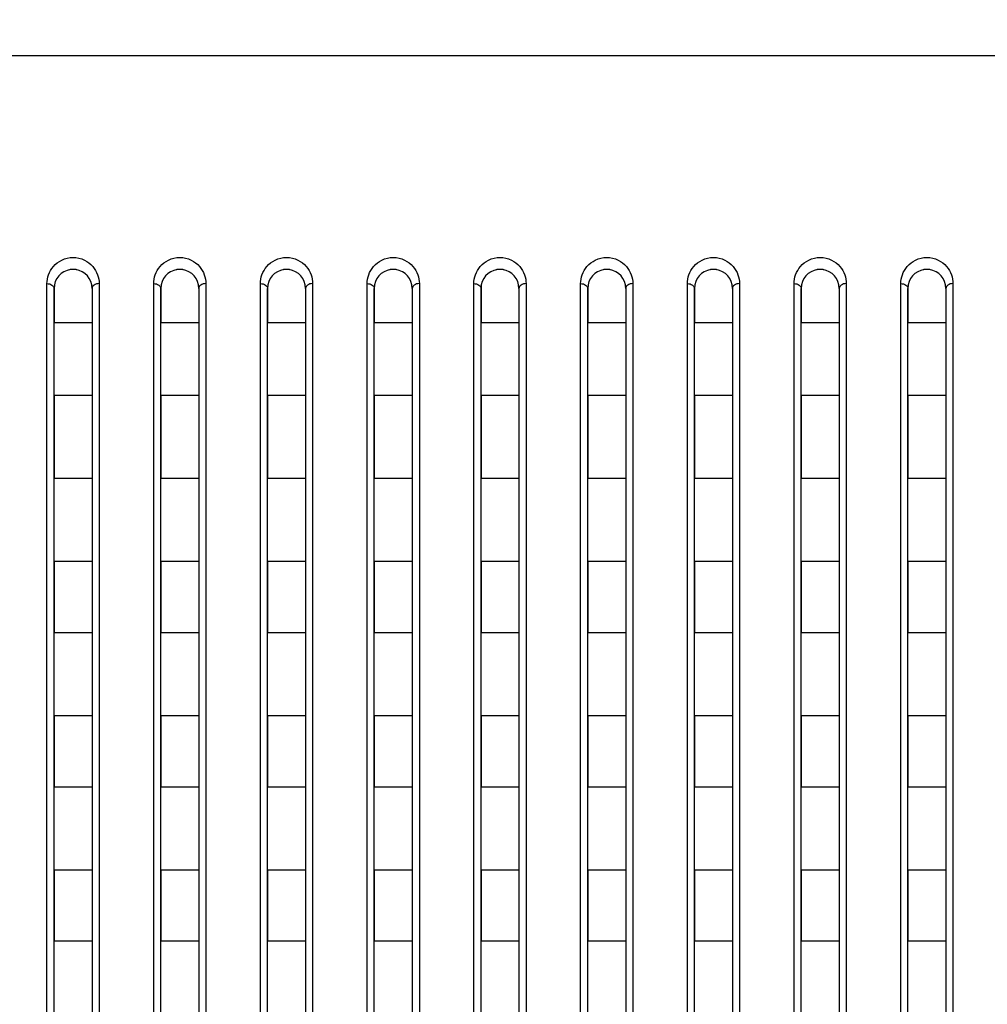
# Model space of a CAD drawing. Header units: millimetres. Extents: x -6054 to 364, y -1866 to 3094.
# Tile 178 of 256: x -3826 to -3785, y 870 to 912. Entities that reach past the tile are written whole.
import ezdxf

# ---------------------------------------------------------------- set-up
doc = ezdxf.new("R2010")
doc.units = ezdxf.units.MM
doc.header["$LTSCALE"] = 65.395
doc.header["$PDSIZE"] = 0.05
doc.layers.get('0').update_dxf_attribs({"linetype": 'CONTINUOUS'})
doc.layers.get('Defpoints').update_dxf_attribs({"linetype": 'CONTINUOUS'})
doc.layers.add('DIM', color=3, linetype='CONTINUOUS')
doc.styles.get("Standard").update_dxf_attribs({"font": 'arial.ttf'})
doc.dimstyles.new('ISO-25', dxfattribs={"dimtxt": 2.5, "dimasz": 2.5, "dimexe": 1.25, "dimexo": 0.625, "dimtad": 1, "dimtxsty": 'STANDARD', "dimcen": 2.5, "dimadec": 0, "dimazin": 0, "dimtfac": 1, "dimtmove": 0, "dimatfit": 3, "dimfxl": 1, "dimarcsym": 0})

# ---------------------------------------------------------------- blocks, each defined once
blk = doc.blocks.new('*D1')
at = {"layer": 'Defpoints', "color": 0}
for p in [(-4193.173, 1042.072), (-3593.173, 683.031), (-3593.173, 628.168)]:
    blk.add_point(p, dxfattribs=at)
at = {"layer": 'DIM', "color": 3, "lineweight": -2}
for p, q in [((-4193.173, 1041.447), (-4193.173, 681.781)), ((-3593.173, 628.793), (-3593.173, 684.281)), ((-4178.173, 683.031), (-3608.173, 683.031))]:
    blk.add_line(p, q, dxfattribs=at)
at = {"layer": 'DIM', "color": 3}
for points in [[(-4178.173, 685.531), (-4178.173, 680.531), (-4193.173, 683.031)], [(-3608.173, 680.531), (-3608.173, 685.531), (-3593.173, 683.031)]]:
    blk.add_solid(points, dxfattribs=at)
at = {"layer": 'DIM', "color": 2, "insert": (-3893.173, 700.841), "char_height": 20, "attachment_point": 5}
blk.add_mtext('600  [23,622]', dxfattribs=at)

msp = doc.modelspace()

# ---------------------------------------------------------------- linework, layer by layer
at = {"linetype": 'Continuous'}
for p, q in [((-3099.485, 909.984), (-4686.861, 909.984)), ((-3824.523, 828.726), (-3824.523, 900.382)), ((-3824.223, 900.184), (-3824.223, 898.734)), ((-3824.223, 900.184), (-3824.223, 898.734)), ((-3824.223, 828.718), (-3824.223, 900.184)), ((-3822.623, 900.184), (-3822.623, 898.734)), ((-3822.623, 900.184), (-3822.623, 898.734)), ((-3822.623, 900.184), (-3822.623, 828.718)), ((-3822.323, 900.382), (-3822.323, 828.726)), ((-3820.023, 828.726), (-3820.023, 900.382)), ((-3819.723, 900.184), (-3819.723, 898.734)), ((-3819.723, 900.184), (-3819.723, 898.734)), ((-3819.723, 828.718), (-3819.723, 900.184)), ((-3818.123, 900.184), (-3818.123, 898.734)), ((-3818.123, 900.184), (-3818.123, 898.734)), ((-3818.123, 900.184), (-3818.123, 828.718)), ((-3817.823, 900.382), (-3817.823, 828.726)), ((-3815.523, 828.726), (-3815.523, 900.382)), ((-3815.223, 900.184), (-3815.223, 898.734)), ((-3815.223, 900.184), (-3815.223, 898.734)), ((-3815.223, 828.718), (-3815.223, 900.184)), ((-3813.623, 900.184), (-3813.623, 898.734)), ((-3813.623, 900.184), (-3813.623, 898.734)), ((-3813.623, 900.184), (-3813.623, 828.718)), ((-3813.323, 900.382), (-3813.323, 828.726)), ((-3811.023, 828.726), (-3811.023, 900.382)), ((-3810.723, 900.184), (-3810.723, 898.734)), ((-3810.723, 900.184), (-3810.723, 898.734)), ((-3810.723, 828.718), (-3810.723, 900.184)), ((-3809.123, 900.184), (-3809.123, 898.734)), ((-3809.123, 900.184), (-3809.123, 898.734)), ((-3809.123, 900.184), (-3809.123, 828.718)), ((-3808.823, 900.382), (-3808.823, 828.726)), ((-3806.523, 828.726), (-3806.523, 900.382)), ((-3806.223, 900.184), (-3806.223, 898.734)), ((-3806.223, 900.184), (-3806.223, 898.734)), ((-3806.223, 828.718), (-3806.223, 900.184)), ((-3804.623, 900.184), (-3804.623, 898.734)), ((-3804.623, 900.184), (-3804.623, 898.734)), ((-3804.623, 900.184), (-3804.623, 828.718)), ((-3804.323, 900.382), (-3804.323, 828.726)), ((-3802.023, 828.726), (-3802.023, 900.382)), ((-3801.723, 900.184), (-3801.723, 898.734)), ((-3801.723, 900.184), (-3801.723, 898.734)), ((-3801.723, 828.718), (-3801.723, 900.184)), ((-3800.123, 900.184), (-3800.123, 898.734)), ((-3800.123, 900.184), (-3800.123, 898.734)), ((-3800.123, 900.184), (-3800.123, 828.718)), ((-3799.823, 900.382), (-3799.823, 828.726)), ((-3797.523, 828.726), (-3797.523, 900.382)), ((-3797.223, 900.184), (-3797.223, 898.734)), ((-3797.223, 900.184), (-3797.223, 898.734)), ((-3797.223, 828.718), (-3797.223, 900.184)), ((-3795.623, 900.184), (-3795.623, 898.734)), ((-3795.623, 900.184), (-3795.623, 898.734)), ((-3795.623, 900.184), (-3795.623, 828.718)), ((-3795.323, 900.382), (-3795.323, 828.726)), ((-3793.023, 828.726), (-3793.023, 900.382)), ((-3792.723, 900.184), (-3792.723, 898.734)), ((-3792.723, 900.184), (-3792.723, 898.734)), ((-3792.723, 828.718), (-3792.723, 900.184)), ((-3791.123, 900.184), (-3791.123, 898.734)), ((-3791.123, 900.184), (-3791.123, 898.734)), ((-3791.123, 900.184), (-3791.123, 828.718)), ((-3790.823, 900.382), (-3790.823, 828.726)), ((-3788.523, 828.726), (-3788.523, 900.382)), ((-3788.223, 900.184), (-3788.223, 898.734)), ((-3788.223, 900.184), (-3788.223, 898.734)), ((-3788.223, 828.718), (-3788.223, 900.184)), ((-3786.623, 900.184), (-3786.623, 898.734)), ((-3786.623, 900.184), (-3786.623, 898.734)), ((-3786.623, 900.184), (-3786.623, 828.718)), ((-3786.323, 900.382), (-3786.323, 828.726)), ((-3822.623, 898.734), (-3824.223, 898.734)), ((-3822.623, 898.734), (-3824.223, 898.734)), ((-3818.123, 898.734), (-3819.723, 898.734)), ((-3818.123, 898.734), (-3819.723, 898.734)), ((-3813.623, 898.734), (-3815.223, 898.734)), ((-3813.623, 898.734), (-3815.223, 898.734)), ((-3809.123, 898.734), (-3810.723, 898.734)), ((-3809.123, 898.734), (-3810.723, 898.734)), ((-3804.623, 898.734), (-3806.223, 898.734)), ((-3804.623, 898.734), (-3806.223, 898.734)), ((-3800.123, 898.734), (-3801.723, 898.734)), ((-3800.123, 898.734), (-3801.723, 898.734)), ((-3795.623, 898.734), (-3797.223, 898.734)), ((-3795.623, 898.734), (-3797.223, 898.734)), ((-3791.123, 898.734), (-3792.723, 898.734)), ((-3791.123, 898.734), (-3792.723, 898.734)), ((-3786.623, 898.734), (-3788.223, 898.734)), ((-3786.623, 898.734), (-3788.223, 898.734)), ((-3824.223, 895.668), (-3824.223, 892.168)), ((-3824.223, 895.668), (-3824.223, 892.168)), ((-3822.623, 895.668), (-3824.223, 895.668)), ((-3822.623, 895.668), (-3824.223, 895.668)), ((-3822.623, 895.668), (-3822.623, 892.168)), ((-3822.623, 895.668), (-3822.623, 892.168)), ((-3819.723, 895.668), (-3819.723, 892.168)), ((-3819.723, 895.668), (-3819.723, 892.168)), ((-3818.123, 895.668), (-3819.723, 895.668)), ((-3818.123, 895.668), (-3819.723, 895.668)), ((-3818.123, 895.668), (-3818.123, 892.168)), ((-3818.123, 895.668), (-3818.123, 892.168)), ((-3815.223, 895.668), (-3815.223, 892.168)), ((-3815.223, 895.668), (-3815.223, 892.168)), ((-3813.623, 895.668), (-3815.223, 895.668)), ((-3813.623, 895.668), (-3815.223, 895.668)), ((-3813.623, 895.668), (-3813.623, 892.168)), ((-3813.623, 895.668), (-3813.623, 892.168)), ((-3810.723, 895.668), (-3810.723, 892.168)), ((-3810.723, 895.668), (-3810.723, 892.168)), ((-3809.123, 895.668), (-3810.723, 895.668)), ((-3809.123, 895.668), (-3810.723, 895.668)), ((-3809.123, 895.668), (-3809.123, 892.168)), ((-3809.123, 895.668), (-3809.123, 892.168)), ((-3806.223, 895.668), (-3806.223, 892.168)), ((-3806.223, 895.668), (-3806.223, 892.168)), ((-3804.623, 895.668), (-3806.223, 895.668)), ((-3804.623, 895.668), (-3806.223, 895.668)), ((-3804.623, 895.668), (-3804.623, 892.168)), ((-3804.623, 895.668), (-3804.623, 892.168)), ((-3801.723, 895.668), (-3801.723, 892.168)), ((-3801.723, 895.668), (-3801.723, 892.168)), ((-3800.123, 895.668), (-3801.723, 895.668)), ((-3800.123, 895.668), (-3801.723, 895.668)), ((-3800.123, 895.668), (-3800.123, 892.168)), ((-3800.123, 895.668), (-3800.123, 892.168)), ((-3797.223, 895.668), (-3797.223, 892.168)), ((-3797.223, 895.668), (-3797.223, 892.168)), ((-3795.623, 895.668), (-3797.223, 895.668)), ((-3795.623, 895.668), (-3797.223, 895.668)), ((-3795.623, 895.668), (-3795.623, 892.168)), ((-3795.623, 895.668), (-3795.623, 892.168)), ((-3792.723, 895.668), (-3792.723, 892.168)), ((-3792.723, 895.668), (-3792.723, 892.168)), ((-3791.123, 895.668), (-3792.723, 895.668)), ((-3791.123, 895.668), (-3792.723, 895.668)), ((-3791.123, 895.668), (-3791.123, 892.168)), ((-3791.123, 895.668), (-3791.123, 892.168)), ((-3788.223, 895.668), (-3788.223, 892.168)), ((-3788.223, 895.668), (-3788.223, 892.168)), ((-3786.623, 895.668), (-3788.223, 895.668)), ((-3786.623, 895.668), (-3788.223, 895.668)), ((-3786.623, 895.668), (-3786.623, 892.168)), ((-3786.623, 895.668), (-3786.623, 892.168)), ((-3822.623, 892.168), (-3824.223, 892.168)), ((-3822.623, 892.168), (-3824.223, 892.168)), ((-3818.123, 892.168), (-3819.723, 892.168)), ((-3818.123, 892.168), (-3819.723, 892.168)), ((-3813.623, 892.168), (-3815.223, 892.168)), ((-3813.623, 892.168), (-3815.223, 892.168)), ((-3809.123, 892.168), (-3810.723, 892.168)), ((-3809.123, 892.168), (-3810.723, 892.168)), ((-3804.623, 892.168), (-3806.223, 892.168)), ((-3804.623, 892.168), (-3806.223, 892.168)), ((-3800.123, 892.168), (-3801.723, 892.168)), ((-3800.123, 892.168), (-3801.723, 892.168)), ((-3795.623, 892.168), (-3797.223, 892.168)), ((-3795.623, 892.168), (-3797.223, 892.168)), ((-3791.123, 892.168), (-3792.723, 892.168)), ((-3791.123, 892.168), (-3792.723, 892.168)), ((-3786.623, 892.168), (-3788.223, 892.168)), ((-3786.623, 892.168), (-3788.223, 892.168)), ((-3824.223, 888.668), (-3824.223, 885.668)), ((-3824.223, 888.668), (-3824.223, 885.668)), ((-3822.623, 888.668), (-3824.223, 888.668)), ((-3822.623, 888.668), (-3824.223, 888.668)), ((-3822.623, 888.668), (-3822.623, 885.668)), ((-3822.623, 888.668), (-3822.623, 885.668)), ((-3819.723, 888.668), (-3819.723, 885.668)), ((-3819.723, 888.668), (-3819.723, 885.668)), ((-3818.123, 888.668), (-3819.723, 888.668)), ((-3818.123, 888.668), (-3819.723, 888.668)), ((-3818.123, 888.668), (-3818.123, 885.668)), ((-3818.123, 888.668), (-3818.123, 885.668)), ((-3815.223, 888.668), (-3815.223, 885.668)), ((-3815.223, 888.668), (-3815.223, 885.668)), ((-3813.623, 888.668), (-3815.223, 888.668)), ((-3813.623, 888.668), (-3815.223, 888.668)), ((-3813.623, 888.668), (-3813.623, 885.668)), ((-3813.623, 888.668), (-3813.623, 885.668)), ((-3810.723, 888.668), (-3810.723, 885.668)), ((-3810.723, 888.668), (-3810.723, 885.668)), ((-3809.123, 888.668), (-3810.723, 888.668)), ((-3809.123, 888.668), (-3810.723, 888.668)), ((-3809.123, 888.668), (-3809.123, 885.668)), ((-3809.123, 888.668), (-3809.123, 885.668)), ((-3806.223, 888.668), (-3806.223, 885.668)), ((-3806.223, 888.668), (-3806.223, 885.668)), ((-3804.623, 888.668), (-3806.223, 888.668)), ((-3804.623, 888.668), (-3806.223, 888.668)), ((-3804.623, 888.668), (-3804.623, 885.668)), ((-3804.623, 888.668), (-3804.623, 885.668)), ((-3801.723, 888.668), (-3801.723, 885.668)), ((-3801.723, 888.668), (-3801.723, 885.668)), ((-3800.123, 888.668), (-3801.723, 888.668)), ((-3800.123, 888.668), (-3801.723, 888.668)), ((-3800.123, 888.668), (-3800.123, 885.668)), ((-3800.123, 888.668), (-3800.123, 885.668)), ((-3797.223, 888.668), (-3797.223, 885.668)), ((-3797.223, 888.668), (-3797.223, 885.668)), ((-3795.623, 888.668), (-3797.223, 888.668)), ((-3795.623, 888.668), (-3797.223, 888.668)), ((-3795.623, 888.668), (-3795.623, 885.668)), ((-3795.623, 888.668), (-3795.623, 885.668)), ((-3792.723, 888.668), (-3792.723, 885.668)), ((-3792.723, 888.668), (-3792.723, 885.668)), ((-3791.123, 888.668), (-3792.723, 888.668)), ((-3791.123, 888.668), (-3792.723, 888.668)), ((-3791.123, 888.668), (-3791.123, 885.668)), ((-3791.123, 888.668), (-3791.123, 885.668)), ((-3788.223, 888.668), (-3788.223, 885.668)), ((-3788.223, 888.668), (-3788.223, 885.668)), ((-3786.623, 888.668), (-3788.223, 888.668)), ((-3786.623, 888.668), (-3788.223, 888.668)), ((-3786.623, 888.668), (-3786.623, 885.668)), ((-3786.623, 888.668), (-3786.623, 885.668)), ((-3822.623, 885.668), (-3824.223, 885.668)), ((-3822.623, 885.668), (-3824.223, 885.668)), ((-3818.123, 885.668), (-3819.723, 885.668)), ((-3818.123, 885.668), (-3819.723, 885.668)), ((-3813.623, 885.668), (-3815.223, 885.668)), ((-3813.623, 885.668), (-3815.223, 885.668)), ((-3809.123, 885.668), (-3810.723, 885.668)), ((-3809.123, 885.668), (-3810.723, 885.668)), ((-3804.623, 885.668), (-3806.223, 885.668)), ((-3804.623, 885.668), (-3806.223, 885.668)), ((-3800.123, 885.668), (-3801.723, 885.668)), ((-3800.123, 885.668), (-3801.723, 885.668)), ((-3795.623, 885.668), (-3797.223, 885.668)), ((-3795.623, 885.668), (-3797.223, 885.668)), ((-3791.123, 885.668), (-3792.723, 885.668)), ((-3791.123, 885.668), (-3792.723, 885.668)), ((-3786.623, 885.668), (-3788.223, 885.668)), ((-3786.623, 885.668), (-3788.223, 885.668)), ((-3824.223, 882.168), (-3824.223, 879.168)), ((-3824.223, 882.168), (-3824.223, 879.168)), ((-3822.623, 882.168), (-3824.223, 882.168)), ((-3822.623, 882.168), (-3824.223, 882.168)), ((-3822.623, 882.168), (-3822.623, 879.168)), ((-3822.623, 882.168), (-3822.623, 879.168)), ((-3819.723, 882.168), (-3819.723, 879.168)), ((-3819.723, 882.168), (-3819.723, 879.168)), ((-3818.123, 882.168), (-3819.723, 882.168)), ((-3818.123, 882.168), (-3819.723, 882.168)), ((-3818.123, 882.168), (-3818.123, 879.168)), ((-3818.123, 882.168), (-3818.123, 879.168)), ((-3815.223, 882.168), (-3815.223, 879.168)), ((-3815.223, 882.168), (-3815.223, 879.168)), ((-3813.623, 882.168), (-3815.223, 882.168)), ((-3813.623, 882.168), (-3815.223, 882.168)), ((-3813.623, 882.168), (-3813.623, 879.168)), ((-3813.623, 882.168), (-3813.623, 879.168)), ((-3810.723, 882.168), (-3810.723, 879.168)), ((-3810.723, 882.168), (-3810.723, 879.168)), ((-3809.123, 882.168), (-3810.723, 882.168)), ((-3809.123, 882.168), (-3810.723, 882.168)), ((-3809.123, 882.168), (-3809.123, 879.168)), ((-3809.123, 882.168), (-3809.123, 879.168)), ((-3806.223, 882.168), (-3806.223, 879.168)), ((-3806.223, 882.168), (-3806.223, 879.168)), ((-3804.623, 882.168), (-3806.223, 882.168)), ((-3804.623, 882.168), (-3806.223, 882.168)), ((-3804.623, 882.168), (-3804.623, 879.168)), ((-3804.623, 882.168), (-3804.623, 879.168)), ((-3801.723, 882.168), (-3801.723, 879.168)), ((-3801.723, 882.168), (-3801.723, 879.168)), ((-3800.123, 882.168), (-3801.723, 882.168)), ((-3800.123, 882.168), (-3801.723, 882.168)), ((-3800.123, 882.168), (-3800.123, 879.168)), ((-3800.123, 882.168), (-3800.123, 879.168)), ((-3797.223, 882.168), (-3797.223, 879.168)), ((-3797.223, 882.168), (-3797.223, 879.168)), ((-3795.623, 882.168), (-3797.223, 882.168)), ((-3795.623, 882.168), (-3797.223, 882.168)), ((-3795.623, 882.168), (-3795.623, 879.168)), ((-3795.623, 882.168), (-3795.623, 879.168)), ((-3792.723, 882.168), (-3792.723, 879.168)), ((-3792.723, 882.168), (-3792.723, 879.168)), ((-3791.123, 882.168), (-3792.723, 882.168)), ((-3791.123, 882.168), (-3792.723, 882.168)), ((-3791.123, 882.168), (-3791.123, 879.168)), ((-3791.123, 882.168), (-3791.123, 879.168)), ((-3788.223, 882.168), (-3788.223, 879.168)), ((-3788.223, 882.168), (-3788.223, 879.168)), ((-3786.623, 882.168), (-3788.223, 882.168)), ((-3786.623, 882.168), (-3788.223, 882.168)), ((-3786.623, 882.168), (-3786.623, 879.168)), ((-3786.623, 882.168), (-3786.623, 879.168)), ((-3822.623, 879.168), (-3824.223, 879.168)), ((-3822.623, 879.168), (-3824.223, 879.168)), ((-3818.123, 879.168), (-3819.723, 879.168)), ((-3818.123, 879.168), (-3819.723, 879.168)), ((-3813.623, 879.168), (-3815.223, 879.168)), ((-3813.623, 879.168), (-3815.223, 879.168)), ((-3809.123, 879.168), (-3810.723, 879.168)), ((-3809.123, 879.168), (-3810.723, 879.168)), ((-3804.623, 879.168), (-3806.223, 879.168)), ((-3804.623, 879.168), (-3806.223, 879.168)), ((-3800.123, 879.168), (-3801.723, 879.168)), ((-3800.123, 879.168), (-3801.723, 879.168)), ((-3795.623, 879.168), (-3797.223, 879.168)), ((-3795.623, 879.168), (-3797.223, 879.168)), ((-3791.123, 879.168), (-3792.723, 879.168)), ((-3791.123, 879.168), (-3792.723, 879.168)), ((-3786.623, 879.168), (-3788.223, 879.168)), ((-3786.623, 879.168), (-3788.223, 879.168)), ((-3824.223, 875.668), (-3824.223, 872.668)), ((-3824.223, 875.668), (-3824.223, 872.668)), ((-3822.623, 875.668), (-3824.223, 875.668)), ((-3822.623, 875.668), (-3824.223, 875.668)), ((-3822.623, 875.668), (-3822.623, 872.668)), ((-3822.623, 875.668), (-3822.623, 872.668)), ((-3819.723, 875.668), (-3819.723, 872.668)), ((-3819.723, 875.668), (-3819.723, 872.668)), ((-3818.123, 875.668), (-3819.723, 875.668)), ((-3818.123, 875.668), (-3819.723, 875.668)), ((-3818.123, 875.668), (-3818.123, 872.668)), ((-3818.123, 875.668), (-3818.123, 872.668)), ((-3815.223, 875.668), (-3815.223, 872.668)), ((-3815.223, 875.668), (-3815.223, 872.668)), ((-3813.623, 875.668), (-3815.223, 875.668)), ((-3813.623, 875.668), (-3815.223, 875.668)), ((-3813.623, 875.668), (-3813.623, 872.668)), ((-3813.623, 875.668), (-3813.623, 872.668)), ((-3810.723, 875.668), (-3810.723, 872.668)), ((-3810.723, 875.668), (-3810.723, 872.668)), ((-3809.123, 875.668), (-3810.723, 875.668)), ((-3809.123, 875.668), (-3810.723, 875.668)), ((-3809.123, 875.668), (-3809.123, 872.668)), ((-3809.123, 875.668), (-3809.123, 872.668)), ((-3806.223, 875.668), (-3806.223, 872.668)), ((-3806.223, 875.668), (-3806.223, 872.668)), ((-3804.623, 875.668), (-3806.223, 875.668)), ((-3804.623, 875.668), (-3806.223, 875.668)), ((-3804.623, 875.668), (-3804.623, 872.668)), ((-3804.623, 875.668), (-3804.623, 872.668)), ((-3801.723, 875.668), (-3801.723, 872.668)), ((-3801.723, 875.668), (-3801.723, 872.668)), ((-3800.123, 875.668), (-3801.723, 875.668)), ((-3800.123, 875.668), (-3801.723, 875.668)), ((-3800.123, 875.668), (-3800.123, 872.668)), ((-3800.123, 875.668), (-3800.123, 872.668)), ((-3797.223, 875.668), (-3797.223, 872.668)), ((-3797.223, 875.668), (-3797.223, 872.668)), ((-3795.623, 875.668), (-3797.223, 875.668)), ((-3795.623, 875.668), (-3797.223, 875.668)), ((-3795.623, 875.668), (-3795.623, 872.668)), ((-3795.623, 875.668), (-3795.623, 872.668)), ((-3792.723, 875.668), (-3792.723, 872.668)), ((-3792.723, 875.668), (-3792.723, 872.668)), ((-3791.123, 875.668), (-3792.723, 875.668)), ((-3791.123, 875.668), (-3792.723, 875.668)), ((-3791.123, 875.668), (-3791.123, 872.668)), ((-3791.123, 875.668), (-3791.123, 872.668)), ((-3788.223, 875.668), (-3788.223, 872.668)), ((-3788.223, 875.668), (-3788.223, 872.668)), ((-3786.623, 875.668), (-3788.223, 875.668)), ((-3786.623, 875.668), (-3788.223, 875.668)), ((-3786.623, 875.668), (-3786.623, 872.668)), ((-3786.623, 875.668), (-3786.623, 872.668)), ((-3822.623, 872.668), (-3824.223, 872.668)), ((-3822.623, 872.668), (-3824.223, 872.668)), ((-3818.123, 872.668), (-3819.723, 872.668)), ((-3818.123, 872.668), (-3819.723, 872.668)), ((-3813.623, 872.668), (-3815.223, 872.668)), ((-3813.623, 872.668), (-3815.223, 872.668)), ((-3809.123, 872.668), (-3810.723, 872.668)), ((-3809.123, 872.668), (-3810.723, 872.668)), ((-3804.623, 872.668), (-3806.223, 872.668)), ((-3804.623, 872.668), (-3806.223, 872.668)), ((-3800.123, 872.668), (-3801.723, 872.668)), ((-3800.123, 872.668), (-3801.723, 872.668)), ((-3795.623, 872.668), (-3797.223, 872.668)), ((-3795.623, 872.668), (-3797.223, 872.668)), ((-3791.123, 872.668), (-3792.723, 872.668)), ((-3791.123, 872.668), (-3792.723, 872.668)), ((-3786.623, 872.668), (-3788.223, 872.668)), ((-3786.623, 872.668), (-3788.223, 872.668))]:
    msp.add_line(p, q, dxfattribs=at)
for centre, radius, start, end in [((-3823.423, 900.184), 0.8, 98.0057, 180), ((-3823.423, 900.184), 0.8, 98.007, 100.4013), ((-3823.423, 900.184), 0.8, 98.007, 100.4013), ((-3823.423, 900.182), 0.802, 92.6735, 98.0068), ((-3823.423, 900.182), 0.802, 92.6735, 98.0068), ((-3823.423, 900.182), 0.802, 92.6735, 98.0068), ((-3823.423, 900.186), 0.798, 87.3433, 92.667), ((-3823.423, 900.186), 0.798, 87.3433, 92.667), ((-3823.423, 900.186), 0.798, 87.3432, 92.6672), ((-3823.423, 900.182), 0.802, 81.9924, 87.3372), ((-3823.423, 900.182), 0.802, 81.9926, 87.3376), ((-3823.423, 900.182), 0.802, 81.9926, 87.3376), ((-3823.423, 900.184), 0.8, 0, 81.9944), ((-3823.423, 900.184), 0.8, 79.5496, 81.9931), ((-3823.423, 900.184), 0.8, 79.5496, 81.9931), ((-3818.923, 900.184), 0.8, 98.0057, 180), ((-3818.923, 900.184), 0.8, 98.007, 100.4013), ((-3818.923, 900.184), 0.8, 98.007, 100.4013), ((-3818.923, 900.182), 0.802, 92.6735, 98.0068), ((-3818.923, 900.182), 0.802, 92.6735, 98.0068), ((-3818.923, 900.182), 0.802, 92.6735, 98.0068), ((-3818.923, 900.186), 0.798, 87.3433, 92.667), ((-3818.923, 900.186), 0.798, 87.3433, 92.667), ((-3818.923, 900.186), 0.798, 87.3432, 92.6672), ((-3818.923, 900.182), 0.802, 81.9924, 87.3372), ((-3818.923, 900.182), 0.802, 81.9926, 87.3376), ((-3818.923, 900.182), 0.802, 81.9926, 87.3376), ((-3818.923, 900.184), 0.8, 0, 81.9944), ((-3818.923, 900.184), 0.8, 79.5496, 81.9931), ((-3818.923, 900.184), 0.8, 79.5496, 81.9931), ((-3814.423, 900.184), 0.8, 98.0057, 180), ((-3814.423, 900.184), 0.8, 98.007, 100.4013), ((-3814.423, 900.184), 0.8, 98.007, 100.4013), ((-3814.423, 900.182), 0.802, 92.6735, 98.0068), ((-3814.423, 900.182), 0.802, 92.6735, 98.0068), ((-3814.423, 900.182), 0.802, 92.6735, 98.0068), ((-3814.423, 900.186), 0.798, 87.3433, 92.667), ((-3814.423, 900.186), 0.798, 87.3433, 92.667), ((-3814.423, 900.186), 0.798, 87.3432, 92.6672), ((-3814.423, 900.182), 0.802, 81.9924, 87.3372), ((-3814.423, 900.182), 0.802, 81.9926, 87.3376), ((-3814.423, 900.182), 0.802, 81.9926, 87.3376), ((-3814.423, 900.184), 0.8, 0, 81.9944), ((-3814.423, 900.184), 0.8, 79.5496, 81.9931), ((-3814.423, 900.184), 0.8, 79.5496, 81.9931), ((-3809.923, 900.184), 0.8, 98.0057, 180), ((-3809.923, 900.184), 0.8, 98.007, 100.4013), ((-3809.923, 900.184), 0.8, 98.007, 100.4013), ((-3809.923, 900.182), 0.802, 92.6735, 98.0068), ((-3809.923, 900.182), 0.802, 92.6735, 98.0068), ((-3809.923, 900.182), 0.802, 92.6735, 98.0068), ((-3809.923, 900.186), 0.798, 87.3433, 92.667), ((-3809.923, 900.186), 0.798, 87.3433, 92.667), ((-3809.923, 900.186), 0.798, 87.3432, 92.6672), ((-3809.923, 900.182), 0.802, 81.9924, 87.3372), ((-3809.923, 900.182), 0.802, 81.9926, 87.3376), ((-3809.923, 900.182), 0.802, 81.9926, 87.3376), ((-3809.923, 900.184), 0.8, 0, 81.9944), ((-3809.923, 900.184), 0.8, 79.5496, 81.9931), ((-3809.923, 900.184), 0.8, 79.5496, 81.9931), ((-3805.423, 900.184), 0.8, 98.0057, 180), ((-3805.423, 900.184), 0.8, 98.007, 100.4013), ((-3805.423, 900.184), 0.8, 98.007, 100.4013), ((-3805.423, 900.182), 0.802, 92.6735, 98.0068), ((-3805.423, 900.182), 0.802, 92.6735, 98.0068), ((-3805.423, 900.182), 0.802, 92.6735, 98.0068), ((-3805.423, 900.186), 0.798, 87.3433, 92.667), ((-3805.423, 900.186), 0.798, 87.3433, 92.667), ((-3805.423, 900.186), 0.798, 87.3432, 92.6672), ((-3805.423, 900.182), 0.802, 81.9924, 87.3372), ((-3805.423, 900.182), 0.802, 81.9926, 87.3376), ((-3805.423, 900.182), 0.802, 81.9926, 87.3376), ((-3805.423, 900.184), 0.8, 0, 81.9944), ((-3805.423, 900.184), 0.8, 79.5496, 81.9931), ((-3805.423, 900.184), 0.8, 79.5496, 81.9931), ((-3800.923, 900.184), 0.8, 98.0057, 180), ((-3800.923, 900.184), 0.8, 98.007, 100.4013), ((-3800.923, 900.184), 0.8, 98.007, 100.4013), ((-3800.923, 900.182), 0.802, 92.6735, 98.0068), ((-3800.923, 900.182), 0.802, 92.6735, 98.0068), ((-3800.923, 900.182), 0.802, 92.6735, 98.0068), ((-3800.923, 900.186), 0.798, 87.3433, 92.667), ((-3800.923, 900.186), 0.798, 87.3433, 92.667), ((-3800.923, 900.186), 0.798, 87.3432, 92.6672), ((-3800.923, 900.182), 0.802, 81.9924, 87.3372), ((-3800.923, 900.182), 0.802, 81.9926, 87.3376), ((-3800.923, 900.182), 0.802, 81.9926, 87.3376), ((-3800.923, 900.184), 0.8, 0, 81.9944), ((-3800.923, 900.184), 0.8, 79.5496, 81.9931), ((-3800.923, 900.184), 0.8, 79.5496, 81.9931), ((-3796.423, 900.184), 0.8, 98.0057, 180), ((-3796.423, 900.184), 0.8, 98.007, 100.4013), ((-3796.423, 900.184), 0.8, 98.007, 100.4013), ((-3796.423, 900.182), 0.802, 92.6735, 98.0068), ((-3796.423, 900.182), 0.802, 92.6735, 98.0068), ((-3796.423, 900.182), 0.802, 92.6735, 98.0068), ((-3796.423, 900.186), 0.798, 87.3433, 92.667), ((-3796.423, 900.186), 0.798, 87.3433, 92.667), ((-3796.423, 900.186), 0.798, 87.3432, 92.6672), ((-3796.423, 900.182), 0.802, 81.9924, 87.3372), ((-3796.423, 900.182), 0.802, 81.9926, 87.3376), ((-3796.423, 900.182), 0.802, 81.9926, 87.3376), ((-3796.423, 900.184), 0.8, 0, 81.9944), ((-3796.423, 900.184), 0.8, 79.5496, 81.9931), ((-3796.423, 900.184), 0.8, 79.5496, 81.9931), ((-3791.923, 900.184), 0.8, 98.0057, 180), ((-3791.923, 900.184), 0.8, 98.007, 100.4013), ((-3791.923, 900.184), 0.8, 98.007, 100.4013), ((-3791.923, 900.182), 0.802, 92.6735, 98.0068), ((-3791.923, 900.182), 0.802, 92.6735, 98.0068), ((-3791.923, 900.182), 0.802, 92.6735, 98.0068), ((-3791.923, 900.186), 0.798, 87.3433, 92.667), ((-3791.923, 900.186), 0.798, 87.3433, 92.667), ((-3791.923, 900.186), 0.798, 87.3432, 92.6672), ((-3791.923, 900.182), 0.802, 81.9924, 87.3372), ((-3791.923, 900.182), 0.802, 81.9926, 87.3376), ((-3791.923, 900.182), 0.802, 81.9926, 87.3376), ((-3791.923, 900.184), 0.8, 0, 81.9944), ((-3791.923, 900.184), 0.8, 79.5496, 81.9931), ((-3791.923, 900.184), 0.8, 79.5496, 81.9931), ((-3787.423, 900.184), 0.8, 98.0057, 180), ((-3787.423, 900.184), 0.8, 98.007, 100.4013), ((-3787.423, 900.184), 0.8, 98.007, 100.4013), ((-3787.423, 900.182), 0.802, 92.6735, 98.0068), ((-3787.423, 900.182), 0.802, 92.6735, 98.0068), ((-3787.423, 900.182), 0.802, 92.6735, 98.0068), ((-3787.423, 900.186), 0.798, 87.3433, 92.667), ((-3787.423, 900.186), 0.798, 87.3433, 92.667), ((-3787.423, 900.186), 0.798, 87.3432, 92.6672), ((-3787.423, 900.182), 0.802, 81.9924, 87.3372), ((-3787.423, 900.182), 0.802, 81.9926, 87.3376), ((-3787.423, 900.182), 0.802, 81.9926, 87.3376), ((-3787.423, 900.184), 0.8, 0, 81.9944), ((-3787.423, 900.184), 0.8, 79.5496, 81.9931), ((-3787.423, 900.184), 0.8, 79.5496, 81.9931), ((-3823.423, 900.184), 0.8, 176.3774, 179.9997), ((-3823.423, 900.184), 0.8, 176.3774, 179.9997), ((-3823.423, 900.184), 0.8, 0.0003, 3.6643), ((-3823.423, 900.184), 0.8, 0.0003, 3.6643), ((-3818.923, 900.184), 0.8, 176.3774, 179.9997), ((-3818.923, 900.184), 0.8, 176.3774, 179.9997), ((-3818.923, 900.184), 0.8, 0.0003, 3.6643), ((-3818.923, 900.184), 0.8, 0.0003, 3.6643), ((-3814.423, 900.184), 0.8, 176.3774, 179.9997), ((-3814.423, 900.184), 0.8, 176.3774, 179.9997), ((-3814.423, 900.184), 0.8, 0.0003, 3.6643), ((-3814.423, 900.184), 0.8, 0.0003, 3.6643), ((-3809.923, 900.184), 0.8, 176.3774, 179.9997), ((-3809.923, 900.184), 0.8, 176.3774, 179.9997), ((-3809.923, 900.184), 0.8, 0.0003, 3.6643), ((-3809.923, 900.184), 0.8, 0.0003, 3.6643), ((-3805.423, 900.184), 0.8, 176.3774, 179.9997), ((-3805.423, 900.184), 0.8, 176.3774, 179.9997), ((-3805.423, 900.184), 0.8, 0.0003, 3.6643), ((-3805.423, 900.184), 0.8, 0.0003, 3.6643), ((-3800.923, 900.184), 0.8, 176.3774, 179.9997), ((-3800.923, 900.184), 0.8, 176.3774, 179.9997), ((-3800.923, 900.184), 0.8, 0.0003, 3.6643), ((-3800.923, 900.184), 0.8, 0.0003, 3.6643), ((-3796.423, 900.184), 0.8, 176.3774, 179.9997), ((-3796.423, 900.184), 0.8, 176.3774, 179.9997), ((-3796.423, 900.184), 0.8, 0.0003, 3.6643), ((-3796.423, 900.184), 0.8, 0.0003, 3.6643), ((-3791.923, 900.184), 0.8, 176.3774, 179.9997), ((-3791.923, 900.184), 0.8, 176.3774, 179.9997), ((-3791.923, 900.184), 0.8, 0.0003, 3.6643), ((-3791.923, 900.184), 0.8, 0.0003, 3.6643), ((-3787.423, 900.184), 0.8, 176.3774, 179.9997), ((-3787.423, 900.184), 0.8, 176.3774, 179.9997), ((-3787.423, 900.184), 0.8, 0.0003, 3.6643), ((-3787.423, 900.184), 0.8, 0.0003, 3.6643)]:
    msp.add_arc(centre, radius, start, end, dxfattribs=at)
for points, knots in [([(-3824.523, 900.382), (-3824.523, 900.51), (-3824.477, 900.773), (-3824.266, 901.134), (-3823.903, 901.413), (-3823.423, 901.524), (-3822.943, 901.413), (-3822.58, 901.134), (-3822.369, 900.773), (-3822.323, 900.51), (-3822.323, 900.382)], [0, 0, 0, 0, 0.111203, 0.227903, 0.356731, 0.49999, 0.643254, 0.77209, 0.888795, 1, 1, 1, 1]), ([(-3820.023, 900.382), (-3820.023, 900.51), (-3819.977, 900.773), (-3819.766, 901.134), (-3819.403, 901.413), (-3818.923, 901.524), (-3818.443, 901.413), (-3818.08, 901.134), (-3817.869, 900.773), (-3817.823, 900.51), (-3817.823, 900.382)], [0, 0, 0, 0, 0.111203, 0.227903, 0.356731, 0.49999, 0.643254, 0.77209, 0.888795, 1, 1, 1, 1]), ([(-3815.523, 900.382), (-3815.523, 900.51), (-3815.477, 900.773), (-3815.266, 901.134), (-3814.903, 901.413), (-3814.423, 901.524), (-3813.943, 901.413), (-3813.58, 901.134), (-3813.369, 900.773), (-3813.323, 900.51), (-3813.323, 900.382)], [0, 0, 0, 0, 0.111203, 0.227903, 0.356731, 0.49999, 0.643254, 0.77209, 0.888795, 1, 1, 1, 1]), ([(-3811.023, 900.382), (-3811.023, 900.51), (-3810.977, 900.773), (-3810.766, 901.134), (-3810.403, 901.413), (-3809.923, 901.524), (-3809.443, 901.413), (-3809.08, 901.134), (-3808.869, 900.773), (-3808.823, 900.51), (-3808.823, 900.382)], [0, 0, 0, 0, 0.111203, 0.227903, 0.356731, 0.49999, 0.643254, 0.77209, 0.888795, 1, 1, 1, 1]), ([(-3806.523, 900.382), (-3806.523, 900.51), (-3806.477, 900.773), (-3806.266, 901.134), (-3805.903, 901.413), (-3805.423, 901.524), (-3804.943, 901.413), (-3804.58, 901.134), (-3804.369, 900.773), (-3804.323, 900.51), (-3804.323, 900.382)], [0, 0, 0, 0, 0.111203, 0.227903, 0.356731, 0.49999, 0.643254, 0.77209, 0.888795, 1, 1, 1, 1]), ([(-3802.023, 900.382), (-3802.023, 900.51), (-3801.977, 900.773), (-3801.766, 901.134), (-3801.403, 901.413), (-3800.923, 901.524), (-3800.443, 901.413), (-3800.08, 901.134), (-3799.869, 900.773), (-3799.823, 900.51), (-3799.823, 900.382)], [0, 0, 0, 0, 0.111203, 0.227903, 0.356731, 0.49999, 0.643254, 0.77209, 0.888795, 1, 1, 1, 1]), ([(-3797.523, 900.382), (-3797.523, 900.51), (-3797.477, 900.773), (-3797.266, 901.134), (-3796.903, 901.413), (-3796.423, 901.524), (-3795.943, 901.413), (-3795.58, 901.134), (-3795.369, 900.773), (-3795.323, 900.51), (-3795.323, 900.382)], [0, 0, 0, 0, 0.111203, 0.227903, 0.356731, 0.49999, 0.643254, 0.77209, 0.888795, 1, 1, 1, 1]), ([(-3793.023, 900.382), (-3793.023, 900.51), (-3792.977, 900.773), (-3792.766, 901.134), (-3792.403, 901.413), (-3791.923, 901.524), (-3791.443, 901.413), (-3791.08, 901.134), (-3790.869, 900.773), (-3790.823, 900.51), (-3790.823, 900.382)], [0, 0, 0, 0, 0.111203, 0.227903, 0.356731, 0.49999, 0.643254, 0.77209, 0.888795, 1, 1, 1, 1]), ([(-3788.523, 900.382), (-3788.523, 900.51), (-3788.477, 900.773), (-3788.266, 901.134), (-3787.903, 901.413), (-3787.423, 901.524), (-3786.943, 901.413), (-3786.58, 901.134), (-3786.369, 900.773), (-3786.323, 900.51), (-3786.323, 900.382)], [0, 0, 0, 0, 0.111203, 0.227903, 0.356731, 0.49999, 0.643254, 0.77209, 0.888795, 1, 1, 1, 1]), ([(-3824.523, 900.382), (-3824.485, 900.382), (-3824.41, 900.373), (-3824.312, 900.332), (-3824.242, 900.268), (-3824.223, 900.21), (-3824.223, 900.184)], [0, 0, 0, 0, 0.294415, 0.565058, 0.797973, 1, 1, 1, 1]), ([(-3822.323, 900.382), (-3822.362, 900.382), (-3822.436, 900.373), (-3822.534, 900.332), (-3822.604, 900.268), (-3822.623, 900.21), (-3822.623, 900.184)], [0, 0, 0, 0, 0.294415, 0.565058, 0.797973, 1, 1, 1, 1]), ([(-3820.023, 900.382), (-3819.985, 900.382), (-3819.91, 900.373), (-3819.812, 900.332), (-3819.742, 900.268), (-3819.723, 900.21), (-3819.723, 900.184)], [0, 0, 0, 0, 0.294415, 0.565058, 0.797973, 1, 1, 1, 1]), ([(-3817.823, 900.382), (-3817.862, 900.382), (-3817.936, 900.373), (-3818.034, 900.332), (-3818.104, 900.268), (-3818.123, 900.21), (-3818.123, 900.184)], [0, 0, 0, 0, 0.294415, 0.565058, 0.797973, 1, 1, 1, 1]), ([(-3815.523, 900.382), (-3815.485, 900.382), (-3815.41, 900.373), (-3815.312, 900.332), (-3815.242, 900.268), (-3815.223, 900.21), (-3815.223, 900.184)], [0, 0, 0, 0, 0.294415, 0.565058, 0.797973, 1, 1, 1, 1]), ([(-3813.323, 900.382), (-3813.362, 900.382), (-3813.436, 900.373), (-3813.534, 900.332), (-3813.604, 900.268), (-3813.623, 900.21), (-3813.623, 900.184)], [0, 0, 0, 0, 0.294415, 0.565058, 0.797973, 1, 1, 1, 1]), ([(-3811.023, 900.382), (-3810.985, 900.382), (-3810.91, 900.373), (-3810.812, 900.332), (-3810.742, 900.268), (-3810.723, 900.21), (-3810.723, 900.184)], [0, 0, 0, 0, 0.294415, 0.565058, 0.797973, 1, 1, 1, 1]), ([(-3808.823, 900.382), (-3808.862, 900.382), (-3808.936, 900.373), (-3809.034, 900.332), (-3809.104, 900.268), (-3809.123, 900.21), (-3809.123, 900.184)], [0, 0, 0, 0, 0.294415, 0.565058, 0.797973, 1, 1, 1, 1]), ([(-3806.523, 900.382), (-3806.485, 900.382), (-3806.41, 900.373), (-3806.312, 900.332), (-3806.242, 900.268), (-3806.223, 900.21), (-3806.223, 900.184)], [0, 0, 0, 0, 0.294415, 0.565058, 0.797973, 1, 1, 1, 1]), ([(-3804.323, 900.382), (-3804.362, 900.382), (-3804.436, 900.373), (-3804.534, 900.332), (-3804.604, 900.268), (-3804.623, 900.21), (-3804.623, 900.184)], [0, 0, 0, 0, 0.294415, 0.565058, 0.797973, 1, 1, 1, 1]), ([(-3802.023, 900.382), (-3801.985, 900.382), (-3801.91, 900.373), (-3801.812, 900.332), (-3801.742, 900.268), (-3801.723, 900.21), (-3801.723, 900.184)], [0, 0, 0, 0, 0.294415, 0.565058, 0.797973, 1, 1, 1, 1]), ([(-3799.823, 900.382), (-3799.862, 900.382), (-3799.936, 900.373), (-3800.034, 900.332), (-3800.104, 900.268), (-3800.123, 900.21), (-3800.123, 900.184)], [0, 0, 0, 0, 0.294415, 0.565058, 0.797973, 1, 1, 1, 1]), ([(-3797.523, 900.382), (-3797.485, 900.382), (-3797.41, 900.373), (-3797.312, 900.332), (-3797.242, 900.268), (-3797.223, 900.21), (-3797.223, 900.184)], [0, 0, 0, 0, 0.294415, 0.565058, 0.797973, 1, 1, 1, 1]), ([(-3795.323, 900.382), (-3795.362, 900.382), (-3795.436, 900.373), (-3795.534, 900.332), (-3795.604, 900.268), (-3795.623, 900.21), (-3795.623, 900.184)], [0, 0, 0, 0, 0.294415, 0.565058, 0.797973, 1, 1, 1, 1]), ([(-3793.023, 900.382), (-3792.985, 900.382), (-3792.91, 900.373), (-3792.812, 900.332), (-3792.742, 900.268), (-3792.723, 900.21), (-3792.723, 900.184)], [0, 0, 0, 0, 0.294415, 0.565058, 0.797973, 1, 1, 1, 1]), ([(-3790.823, 900.382), (-3790.862, 900.382), (-3790.936, 900.373), (-3791.034, 900.332), (-3791.104, 900.268), (-3791.123, 900.21), (-3791.123, 900.184)], [0, 0, 0, 0, 0.294415, 0.565058, 0.797973, 1, 1, 1, 1]), ([(-3788.523, 900.382), (-3788.485, 900.382), (-3788.41, 900.373), (-3788.312, 900.332), (-3788.242, 900.268), (-3788.223, 900.21), (-3788.223, 900.184)], [0, 0, 0, 0, 0.294415, 0.565058, 0.797973, 1, 1, 1, 1]), ([(-3786.323, 900.382), (-3786.362, 900.382), (-3786.436, 900.373), (-3786.534, 900.332), (-3786.604, 900.268), (-3786.623, 900.21), (-3786.623, 900.184)], [0, 0, 0, 0, 0.294415, 0.565058, 0.797973, 1, 1, 1, 1])]:
    msp.add_open_spline(points, degree=3, knots=knots, dxfattribs=at)

# ---------------------------------------------------------------- dimensions: what is measured, and where the dimension line sits
at = {"layer": 'DIM'}
dim = msp.add_linear_dim(base=(-3593.173, 683.031), p1=(-4193.173, 1042.072), p2=(-3593.173, 628.168), text='<> []', dimstyle='ISO-25', override={"dimtxt": 20, "dimasz": 15, "dimgap": 5, "dimdec": 0, "dimclrd": 3, "dimclre": 3, "dimclrt": 2, "dimadec": 1, "dimtp": 0.3, "dimtm": 0.3, "dimtofl": 0}, dxfattribs=at)
dim.commit()
dim.dimension.update_dxf_attribs({"geometry": '*D1', "text_midpoint": (-3893.173, 683.031), "dimtype": 160})

doc.saveas('drawing.dxf')
